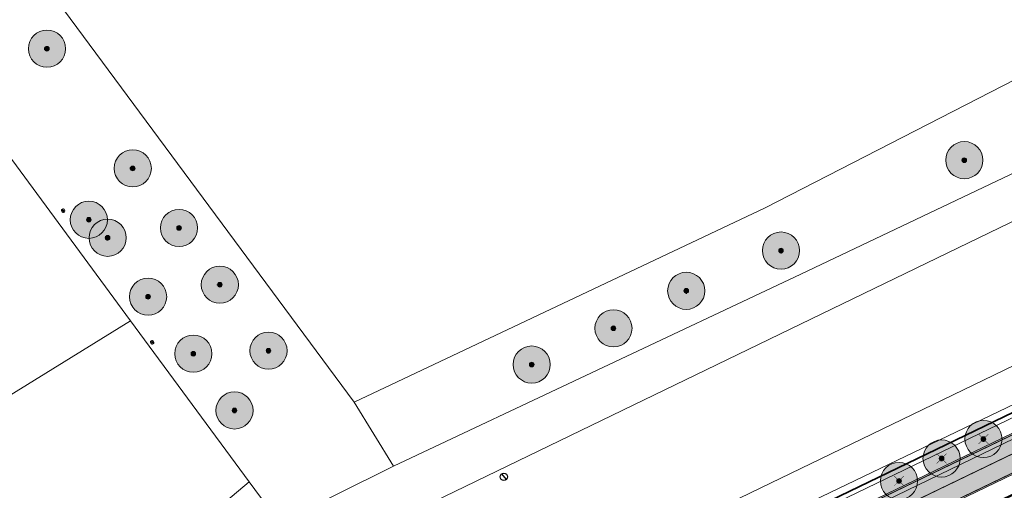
# Model space of a CAD drawing. Header units: metres. Extents: x 163628 to 168255, y 402691 to 405367.
# Tile 57 of 256: x 164747 to 164853, y 403589 to 403639. Entities that reach past the tile are written whole.
import ezdxf

# ---------------------------------------------------------------- set-up
doc = ezdxf.new("R2010")
doc.units = ezdxf.units.M
doc.linetypes.add('X-CA190022.004-UO-DWM_Snelfietsroute$0$1-2', pattern=[3, 0, -2, 1])
doc.layers.add('X-CA190022.004-UO-ARC_Arcering$0$N-WE-VH-VERHARDING_ASFALT_ROOD-A', color=14, linetype='Continuous', lineweight=0, transparency=0.5)
for name, color, linetype, lineweight in [('X-CA190022.004-UO-DWM_Beplanting$0$B-WE-GR-BOOM-S AFKOMSTIG UIT BGT', 252, 'Continuous', 0), ('X-CA190022.004-UO-DWM_Snelfietsroute$0$B-WE-VH-KANTVERHARDING-G', 7, 'Continuous', 20), ('X-CA190022.004-UO-DWM_Snelfietsroute$0$N-WE-GW-BERM-G', 7, 'Continuous', 20), ('X-CA190022.004-UO-DWM_Snelfietsroute$0$N-WE-VH-KANTVERHARDING-G', 7, 'Continuous', 20), ('X-CA190022.004-UO-DWM_Snelfietsroute$0$N-WE-VW-MARKERING_LANGS_STREEP_12-G', 7, 'X-CA190022.004-UO-DWM_Snelfietsroute$0$1-2', 35), ('X-CA190022.004-UO-DWM_Snelfietsroute$0$N-WE-VW-MARKERING_LANGS_STREEP_DOORGETROKKEN_010-G', 7, 'Continuous', 20), ('X-CA190022.004-UO-GZM_Werkgrens_v0.1$0$N-WE-KG-GRENS_SYSTEEMGRENS-G', 7, 'X-CA190022.004-UO-GZM_Werkgrens_v0.1$0$KG-OG', 35), ('X-CA190022.004-UO-KAD_Percelen$0$B-WE-KG-GRENS_PERCEEL-GV', 150, 'Continuous', 9), ('X-CA190022.004-UO-WHM_Putten en kolken combi_v0.1$0$PUTRAND ONDERLEGGER GEMEENTE', 252, 'Continuous', 25), ('X-CA190022.004-UO-WHM_Riolering gemeente_NLCS_v0.1$0$B-WE-RI-VRIJVERVAL_PVC_160_ONTSTOPPINTSSTUK-S', 252, 'Continuous', 15)]:
    doc.layers.add(name, color=color, linetype=linetype, lineweight=lineweight)
for name, color, linetype in [('X-CA190022.004-UO-DWM_Beplanting$0$B-WE-GR-BOOM-S AFKOMSTIG UIT BOMENBESTAND GEMEENTE', 252, 'Continuous'), ('X-CA190022.004-UO-DWM_Beplanting$0$N-GV-GR-GRAS-A-200', 7, 'Continuous'), ('X-CA190022.004-UO-DWM_Beplanting$0$V-WE-GR-BOOM-S', 1, 'Continuous')]:
    doc.layers.add(name, color=color, linetype=linetype)
doc.linetypes.add('X-CA190022.004-UO-GZM_Werkgrens_v0.1$0$KG-OG', pattern='A,5.5,-1.5,[2,NLCS.SHX,S=0.5,R=0,X=0,Y=0],-1.5', length=8.5)

# ---------------------------------------------------------------- blocks, each defined once
blk = doc.blocks.new('X-CA190022.004-UO-WHM_Riolering gemeente_NLCS_v0.1$0$ONTSTOPPINGSSTUK')
for p, q in [((-0.62, -0.05), (0.62, 0.05)), ((0.05, -0.62), (-0.05, 0.62))]:
    blk.add_line(p, q)
blk.add_circle((0, 0), 0.625)
blk.add_circle((0, 0), 0.625)
blk = doc.blocks.new('X-CA190022.004-UO-DWM_Beplanting$0$SGR-BOOM_01-SO')
at = {"linetype": 'ByBlock', "lineweight": 18}
h = blk.add_hatch(color=0, dxfattribs=at)
h.dxf.hatch_style = 1
edge = h.paths.add_edge_path()
edge.add_arc((0, 0), 0.25, 0, 360)
at = {"color": 0, "linetype": 'ByBlock', "lineweight": 18}
for radius in [2, 0.25]:
    blk.add_circle((0, 0), radius, dxfattribs=at)
blk = doc.blocks.new('X-CA190022.004-UO-DWM_Beplanting$0$IMGEOBoom')
at = {"transparency": 33554457}
h = blk.add_hatch(color=256, dxfattribs=at)
h.dxf.hatch_style = 1
edge = h.paths.add_edge_path()
edge.add_arc((0, 0), 100, 0, 360)
edge = h.paths.add_edge_path(flags=17)
edge.add_arc((0, 0), 12.5, 0, 360)
h = blk.add_hatch()
h.set_pattern_fill('ANGLE', color=256)
h.set_pattern_definition([(0, (0, 0), (0, 6.985), [5.08, -1.905]), (90, (0, 0), (-6.985, 4e-16), [5.08, -1.905])])
edge = h.paths.add_edge_path(flags=17)
edge.add_arc((0, 0), 12.5, 0, 360)
at = {"layer": 'X-CA190022.004-UO-DWM_Beplanting$0$N-GV-GR-GRAS-A-200'}
h = blk.add_hatch(color=256, dxfattribs=at)
h.dxf.hatch_style = 1
edge = h.paths.add_edge_path(flags=17)
edge.add_arc((0, 0), 12.5, 0, 360)
at = {"xscale": 50, "yscale": 50, "zscale": 50}
blk.add_blockref('X-CA190022.004-UO-DWM_Beplanting$0$SGR-BOOM_01-SO', (0, 0), dxfattribs=at)
blk = doc.blocks.new('X-CA190022.004-UO-DWM_Beplanting$0$Te verwijderen boom')
at = {"ltscale": 0.1, "const_width": 0.05, "flags": 128}
for points in [[(-0.53, 0.53), (0.53, -0.53)], [(0.53, 0.53), (-0.53, -0.53)]]:
    blk.add_lwpolyline(points, dxfattribs=at)
blk = doc.blocks.new('X-CA190022.004-UO-WHM_Putten en kolken combi_v0.1$0$B-SRI-PUT_BETON-SO')
at = {"flags": 128}
blk.add_lwpolyline([(-1.29, 1.53), (1.29, -1.53)], dxfattribs=at)
blk.add_circle((0, 0), 2)

msp = doc.modelspace()

# ---------------------------------------------------------------- hatches: boundary and pattern name
at = {"layer": 'X-CA190022.004-UO-ARC_Arcering$0$N-WE-VH-VERHARDING_ASFALT_ROOD-A'}
h = msp.add_hatch(color=256, dxfattribs=at)
h.dxf.hatch_style = 1
h.paths.add_polyline_path([(165052.461, 403689.781), (165132.711, 403728.4), (165164.017, 403743.373), (165163.758, 403743.917), (165120.562, 403723.337), (165052.178, 403690.365), (164928.487, 403630.725), (164895.346, 403614.745), (164822.545, 403579.644, 0.0052772), (164822.034, 403579.391), (164822.311, 403578.822), (164825.13, 403580.187), (164889.73, 403611.47), (164928.718, 403630.232)], flags=17)
h = msp.add_hatch(color=256, dxfattribs=at)
h.dxf.hatch_style = 1
h.paths.add_polyline_path([(165053.915, 403686.762), (165122.291, 403719.73), (165165.479, 403740.306), (165164.017, 403743.373), (165132.711, 403728.4), (165052.461, 403689.781), (164928.718, 403630.232), (164889.73, 403611.47), (164825.13, 403580.187), (164822.317, 403578.825), (164823.78, 403575.798), (164826.593, 403577.154), (164843.818, 403585.46), (164897.083, 403611.142), (164930.224, 403627.122)])

# ---------------------------------------------------------------- linework, layer by layer
at = {"layer": 'X-CA190022.004-UO-DWM_Snelfietsroute$0$B-WE-VH-KANTVERHARDING-G', "flags": 128}
for points in [[(164822.317, 403578.825), (164825.13, 403580.187), (164889.73, 403611.47), (164928.718, 403630.232), (165052.461, 403689.781), (165132.711, 403728.4), (165164.017, 403743.373)], [(165165.498, 403740.315), (165122.291, 403719.73), (165053.915, 403686.762), (164930.224, 403627.122), (164897.083, 403611.142), (164823.78, 403575.798)]]:
    msp.add_lwpolyline(points, dxfattribs=at)
at = {"layer": 'X-CA190022.004-UO-DWM_Snelfietsroute$0$N-WE-GW-BERM-G', "flags": 128}
msp.add_lwpolyline([(164803.319, 403564.007), (164805.339, 403565.519, 0.0871986), (164810.434, 403570.944, -0.1361887), (164821.894, 403580.995), (164894.694, 403616.096), (164927.835, 403632.076), (165051.526, 403691.716), (165119.914, 403724.69), (165177.266, 403752.014, -0.0276279), (165180.178, 403753.209), (165185.509, 403754.477)], format="xyb", dxfattribs=at)
at = {"layer": 'X-CA190022.004-UO-DWM_Snelfietsroute$0$N-WE-VH-KANTVERHARDING-G', "flags": 128}
msp.add_lwpolyline([(164809.216, 403566.982, 0.0435167), (164811.688, 403570.122, -0.1361887), (164822.545, 403579.644), (164895.346, 403614.745), (164928.487, 403630.725), (165052.178, 403690.365), (165120.562, 403723.337), (165177.912, 403750.66, -0.0276279), (165180.67, 403751.792), (165185.737, 403753.551)], format="xyb", dxfattribs=at)
at = {"layer": 'X-CA190022.004-UO-DWM_Snelfietsroute$0$N-WE-VW-MARKERING_LANGS_STREEP_12-G', "linetype": 'X-CA190022.004-UO-DWM_Snelfietsroute$0$1-2', "const_width": 0.1, "flags": 128}
msp.add_lwpolyline([(164831.945, 403581.956), (164896.214, 403612.944), (164929.355, 403628.924), (165053.046, 403688.564), (165121.427, 403721.534), (165178.772, 403748.854, -0.0276279), (165181.326, 403749.902), (165186.393, 403751.662)], format="xyb", dxfattribs=at)
at = {"layer": 'X-CA190022.004-UO-DWM_Snelfietsroute$0$N-WE-VW-MARKERING_LANGS_STREEP_DOORGETROKKEN_010-G', "const_width": 0.1, "flags": 128}
for points in [[(164809.326, 403566.88, 0.0435167), (164811.814, 403570.04, -0.1361887), (164822.61, 403579.508), (164895.411, 403614.61), (164928.552, 403630.59), (165052.243, 403690.23), (165120.627, 403723.202), (165177.976, 403750.525, -0.0276279), (165180.719, 403751.65), (165185.787, 403753.409)], [(164812.023, 403564.347, 0.0435167), (164814.909, 403568.012, -0.1361887), (164824.217, 403576.176), (164897.018, 403611.277), (164930.159, 403627.257), (165053.85, 403686.897), (165122.226, 403719.865), (165179.567, 403747.184, -0.0276279), (165181.933, 403748.155), (165187, 403749.914)]]:
    msp.add_lwpolyline(points, format="xyb", dxfattribs=at)
at = {"layer": 'X-CA190022.004-UO-GZM_Werkgrens_v0.1$0$N-WE-KG-GRENS_SYSTEEMGRENS-G', "ltscale": 0.2, "flags": 128}
msp.add_lwpolyline([(164202.447, 403276.261, -0.0070141), (164204.684, 403278.194), (164207.732, 403280.631), (164216.351, 403287.471), (164219.004, 403289.434), (164219.375, 403289.729), (164237.184, 403303.185), (164244.587, 403308.605), (164248.73, 403311.638), (164253.977, 403315.367), (164261.175, 403320.48), (164269.682, 403326.324), (164277.478, 403331.538), (164300.139, 403346.153), (164322.964, 403359.926), (164334.073, 403366.292), (164351.665, 403375.797), (164373.742, 403387.55), (164399.95, 403400.464), (164429.28, 403414.743), (164430.124, 403415.141), (164430.948, 403415.506), (164431.777, 403415.846), (164432.615, 403416.161), (164433.462, 403416.453), (164434.316, 403416.72), (164435.176, 403416.962), (164436.043, 403417.179), (164436.306, 403417.259, -0.0998207), (164451.982, 403417.179, 0.1310872), (164471.53, 403420.948), (164482.533, 403426.243), (164490.693, 403418.8), (164492.586, 403419.707), (164495.404, 403416.53, -0.0101004), (164498.074, 403413.536), (164499.385, 403412.005), (164502.276, 403408.653), (164509.274, 403412.948), (164511.768, 403416.461), (164509.186, 403420.201, -0.1750361), (164509.321, 403422.135, -0.1801291), (164510.517, 403423.431), (164518.825, 403427.315), (164545.03, 403439.927), (164571.695, 403452.754), (164577.955, 403456.064), (164591.472, 403464.142), (164595.446, 403466.159), (164599.431, 403468.182), (164600.854, 403468.863), (164605.94, 403471.242), (164622.016, 403477.758), (164627.273, 403479.889), (164631.947, 403481.905), (164633.267, 403482.539, 0.0847777), (164642.609, 403485.38), (164759.332, 403541.386), (164770.974, 403544.815), (164773.272, 403545.397), (164787.887, 403542.29), (164789.899, 403542.38), (164793.252, 403543.048), (164800.24, 403546.814), (164803.671, 403549.366), (164804.774, 403550.36), (164806.983, 403547.387), (164807.907, 403546.199), (164811.87, 403549.281), (164810.953, 403550.46), (164809.512, 403552.406), (164808.343, 403553.575), (164810.024, 403555.089), (164807.827, 403558.012), (164809.834, 403559.516, 0.0871986), (164816.707, 403566.833, -0.1361887), (164825.151, 403574.239), (164897.952, 403609.34), (164931.093, 403625.32), (165054.784, 403684.96), (165123.155, 403717.926), (165148.566, 403730.033), (165175.654, 403740.478), (165188.146, 403744.824), (165187.632, 403748.092), (165185.258, 403754.932), (165180.038, 403753.689, 0.0278458), (165177.051, 403752.466), (165119.698, 403725.141), (165051.309, 403692.167), (164927.618, 403632.527), (164894.477, 403616.547), (164821.676, 403581.445, 0.1361887), (164810.016, 403571.218, -0.0871986), (164805.039, 403565.919), (164803.02, 403564.408), (164799.415, 403569.204), (164798.615, 403568.604), (164797.815, 403568.006), (164797.216, 403568.806), (164793.371, 403565.926), (164793.97, 403565.126), (164792.376, 403563.932), (164795.885, 403559.064, -0.2015476), (164780.097, 403554.057, 0.0756556), (164771.169, 403553.982, -0.0097546), (164764.075, 403552.536), (164754.286, 403547.799), (164747.474, 403544.606), (164708.34, 403525.583), (164686.218, 403515.365), (164675.148, 403509.865), (164663.524, 403504.258), (164644.327, 403495.071), (164639.493, 403492.723), (164638.201, 403492.127, -0.2018183), (164621.846, 403491.8, 0.2094979), (164598.58, 403490.973), (164556.157, 403470.566), (164536.299, 403461.008), (164516.318, 403451.408), (164508.232, 403447.512), (164500.187, 403443.642), (164497.203, 403443.008), (164495.09, 403442.274, 0.1307945), (164492.913, 403444.811), (164488.435, 403447.885), (164494.899, 403449.835), (164490.315, 403452.233), (164484.484, 403450.597, -0.0764268), (164479.748, 403454.723), (164478.799, 403455.857), (164474.918, 403452.962), (164457.343, 403473.566), (164451.257, 403468.374), (164465.519, 403451.653, -0.4842969), (164464.817, 403448.113), (164461.416, 403446.394), (164463.893, 403441.77), (164464.916, 403439.614), (164433.017, 403424.683, 0.0516596), (164425.3, 403421.703), (164396.431, 403407.648), (164370.094, 403394.67), (164347.884, 403382.848), (164330.182, 403373.283), (164318.908, 403366.822), (164295.903, 403352.941), (164273.086, 403338.225), (164265.193, 403332.947), (164256.594, 403327.039), (164249.344, 403321.888), (164244.05, 403318.127), (164239.86, 403315.06), (164232.409, 403309.604), (164214.476, 403296.054), (164201.289, 403285.589, 0.0121311), (164197.414, 403282.357)], format="xyb", close=True, dxfattribs=at)
at = {"layer": 'X-CA190022.004-UO-KAD_Percelen$0$B-WE-KG-GRENS_PERCEEL-GV', "flags": 128}
for points in [[(165112.96, 403892.75), (165013.384, 403848.933), (164699.405, 403710.75), (164782.888, 403598.044), (164827.139, 403618.955), (164891.876, 403652.217), (165174.211, 403781.023), (165147.929, 403847.659), (165142.318, 403859.073), (165133.014, 403872.153), (165124.362, 403881.795), (165115.178, 403891.433)], [(164787.129, 403591.173), (164830.972, 403611.838), (164885.502, 403637.729), (164951.691, 403669.132), (165025.211, 403704.052), (165100.661, 403739.758), (165175.883, 403776.785), (165174.211, 403781.023), (164891.876, 403652.217), (164827.139, 403618.955), (164782.888, 403598.044)], [(164595.838, 403501.354), (164555.326, 403482.367), (164489.137, 403451.001), (164492.811, 403446.689), (164487.569, 403444.164), (164476.902, 403439.143), (164474.656, 403438.052), (164469.708, 403435.65), (164459.04, 403430.474), (164460.276, 403427.915), (164478.654, 403436.809), (164549.795, 403471.239), (164610.094, 403500.047), (164740.684, 403562.794), (164887.38, 403633.726), (164885.502, 403637.729), (164830.972, 403611.838), (164787.129, 403591.173), (164774.865, 403585.072), (164771.579, 403589.482), (164763.848, 403582.954), (164722.665, 403561.134), (164654.869, 403529.019)], [(164460.276, 403427.915), (164466.349, 403415.367), (164487.883, 403425.722), (164496.111, 403429.679), (164555.855, 403458.619), (164593.206, 403476.41), (164588.97, 403485.217), (164612.074, 403496.328), (164616.314, 403487.512), (164746.772, 403550.188), (164893.326, 403621.049), (164887.38, 403633.726), (164740.684, 403562.794), (164610.094, 403500.047), (164549.795, 403471.239), (164478.654, 403436.809)], [(164674.031, 403570.572), (164642.773, 403543.203), (164648.623, 403536.343), (164721.06, 403580.454), (164728.988, 403588.387), (164758.818, 403606.816), (164746.055, 403624.153), (164728.717, 403605.949), (164701.846, 403593.015), (164690.679, 403585.149)], [(164468.748, 403410.406), (164486.08, 403417.995), (164492.111, 403420.636), (164493.855, 403418.592), (164495.298, 403416.903), (164503.089, 403421.185), (164615.905, 403478.304), (164662.782, 403501.158), (164772.136, 403553.829), (164770.057, 403555.749), (164790.783, 403565.26), (164789.551, 403566.923), (164799.538, 403571.715), (164894.973, 403617.537), (164893.326, 403621.049), (164746.772, 403550.188), (164616.314, 403487.512), (164616.456, 403487.216), (164593.352, 403476.106), (164593.206, 403476.41), (164555.855, 403458.619), (164496.111, 403429.679), (164487.883, 403425.722), (164466.349, 403415.367)], [(164812.884, 403553.196), (164817.529, 403559.372), (164818.291, 403564.405), (164819.546, 403567.881), (164822.987, 403573.331), (164900.08, 403610.457), (164894.973, 403617.537), (164799.538, 403571.715)], [(164771.579, 403589.482), (164758.818, 403606.816), (164728.988, 403588.387), (164721.06, 403580.454), (164648.623, 403536.343), (164654.869, 403529.019), (164722.665, 403561.134), (164763.848, 403582.954)]]:
    msp.add_lwpolyline(points, close=True, dxfattribs=at)
msp.add_lwpolyline([(164746.055, 403624.153), (164758.818, 403606.816), (164771.579, 403589.482), (164774.865, 403585.072), (164787.129, 403591.173), (164782.888, 403598.044), (164699.405, 403710.75), (164663.685, 403758.357), (164661.722, 403760.973), (164659.615, 403759.431), (164642.451, 403785.473), (164645.222, 403787.472), (164634.394, 403810.405), (164625.515, 403830.201), (164611.096, 403857.983), (164606.674, 403863.903), (164600.273, 403873.433), (164599.577, 403873.307)], dxfattribs=at)

# ---------------------------------------------------------------- block references
at = {"layer": 'X-CA190022.004-UO-DWM_Beplanting$0$B-WE-GR-BOOM-S AFKOMSTIG UIT BGT', "xscale": 0.02, "yscale": 0.02, "zscale": 0.02}
for p in [(164749.82, 403636.085), (164848.586, 403624.085), (164759.058, 403623.203), (164754.328, 403617.672), (164764.043, 403616.795), (164756.354, 403615.737), (164828.85, 403614.359), (164768.431, 403610.682), (164760.709, 403609.394), (164818.648, 403610.03), (164810.812, 403605.993), (164765.58, 403603.262), (164773.671, 403603.588), (164802.013, 403602.093), (164770.014, 403597.156), (164850.647, 403594.079), (164846.138, 403591.988), (164841.559, 403589.568)]:
    msp.add_blockref('X-CA190022.004-UO-DWM_Beplanting$0$IMGEOBoom', p, dxfattribs=at)
at = {"layer": 'X-CA190022.004-UO-DWM_Beplanting$0$B-WE-GR-BOOM-S AFKOMSTIG UIT BOMENBESTAND GEMEENTE', "xscale": 0.02, "yscale": 0.02, "zscale": 0.02}
for p in [(164749.82, 403636.085), (164848.586, 403624.085), (164759.058, 403623.203), (164764.043, 403616.795), (164756.354, 403615.737), (164828.85, 403614.359), (164768.431, 403610.682), (164760.709, 403609.394), (164818.648, 403610.03), (164810.812, 403605.993), (164765.58, 403603.262), (164773.671, 403603.588), (164802.013, 403602.093), (164770.014, 403597.156), (164850.647, 403594.079), (164846.138, 403591.988), (164841.559, 403589.568)]:
    msp.add_blockref('X-CA190022.004-UO-DWM_Beplanting$0$IMGEOBoom', p, dxfattribs=at)
at = {"layer": 'X-CA190022.004-UO-DWM_Beplanting$0$V-WE-GR-BOOM-S'}
for p in [(164850.647, 403594.079), (164846.138, 403591.988), (164841.559, 403589.568)]:
    msp.add_blockref('X-CA190022.004-UO-DWM_Beplanting$0$Te verwijderen boom', p, dxfattribs=at)
at = {"layer": 'X-CA190022.004-UO-WHM_Putten en kolken combi_v0.1$0$PUTRAND ONDERLEGGER GEMEENTE', "xscale": 0.2, "yscale": 0.2, "zscale": 0.2}
msp.add_blockref('X-CA190022.004-UO-WHM_Putten en kolken combi_v0.1$0$B-SRI-PUT_BETON-SO', (164799.008, 403590.016), dxfattribs=at)
at = {"layer": 'X-CA190022.004-UO-WHM_Riolering gemeente_NLCS_v0.1$0$B-WE-RI-VRIJVERVAL_PVC_160_ONTSTOPPINTSSTUK-S', "xscale": 0.33, "yscale": 0.3, "rotation": 123.1446150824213}
for p in [(164751.562, 403618.654), (164761.151, 403604.482)]:
    msp.add_blockref('X-CA190022.004-UO-WHM_Riolering gemeente_NLCS_v0.1$0$ONTSTOPPINGSSTUK', p, dxfattribs=at)

doc.saveas('drawing.dxf')
